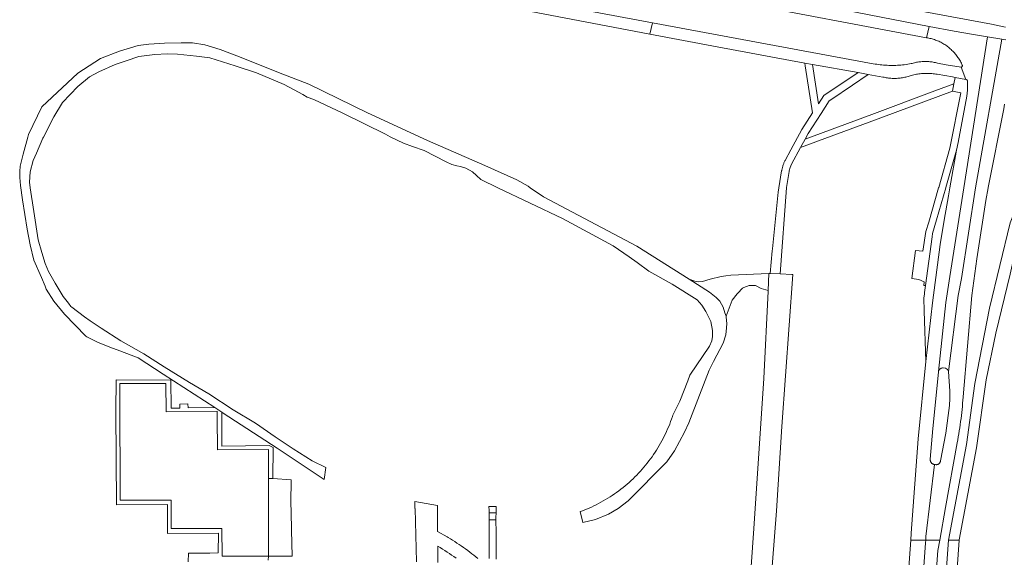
# Model space of a CAD drawing. Extents: x 146402 to 164798, y 455483 to 464134.
# Tile 235 of 256: x 156719 to 156998, y 460395 to 460548. Entities that reach past the tile are written whole.
import ezdxf

# ---------------------------------------------------------------- set-up
doc = ezdxf.new("R2010")
doc.units = 0
doc.header["$LTSCALE"] = 0.2
for name, color, linetype, lineweight in [('B-XX-VH-VERHARDING_ASFALT-GV', 252, 'CONTINUOUS', 18), ('B-XX-VH-VERHARDING_BETONSTRAATSTEEN-GV', 252, 'CONTINUOUS', 18), ('B-XX-VH-VERHARDING_FUNDERING_ZAND-GV', 252, 'CONTINUOUS', 18), ('B-XX-VH-VERHARDING_TEGEL-GV', 252, 'CONTINUOUS', 18)]:
    doc.layers.add(name, color=color, linetype=linetype, lineweight=lineweight)

msp = doc.modelspace()

# ---------------------------------------------------------------- linework, layer by layer
at = {"layer": 'B-XX-VH-VERHARDING_ASFALT-GV'}
for points in [[(156901.464, 460560.68), (156883.733, 460563.184), (156900.759, 460557.6), (156905.109, 460556.174), (156906.766, 460555.764), (156920.079, 460553.263), (156976.281, 460542.703), (156976.966, 460545.926)], [(156961.137, 460535.289), (156898.343, 460546.956), (156897.613, 460543.748), (156916.782, 460540.141), (156941.694, 460535.453), (156943.891, 460535.102), (156956.821, 460532.781), (156959.705, 460532.263), (156963.855, 460531.518), (156964.175, 460531.442), (156964.497, 460531.374), (156964.821, 460531.315), (156965.146, 460531.262), (156965.472, 460531.218), (156965.799, 460531.182), (156966.127, 460531.154), (156966.455, 460531.133), (156966.784, 460531.121), (156967.113, 460531.117), (156967.442, 460531.12), (156967.771, 460531.132), (156968.099, 460531.152), (156968.427, 460531.179), (156968.755, 460531.215), (156969.081, 460531.258), (156969.406, 460531.31), (156969.729, 460531.369), (156970.052, 460531.436), (156970.372, 460531.511), (156970.69, 460531.594), (156971.007, 460531.685), (156971.321, 460531.783), (156971.364, 460531.797), (156971.584, 460531.863), (156971.939, 460531.963), (156972.296, 460532.055), (156972.655, 460532.139), (156973.016, 460532.215), (156973.378, 460532.284), (156973.742, 460532.344), (156974.106, 460532.397), (156974.472, 460532.442), (156974.839, 460532.479), (156975.207, 460532.508), (156975.575, 460532.528), (156975.943, 460532.541), (156976.312, 460532.546), (156976.681, 460532.543), (156977.049, 460532.532), (156977.417, 460532.513), (156977.785, 460532.486), (156978.152, 460532.451), (156978.518, 460532.408), (156978.883, 460532.357), (156979.247, 460532.298), (156983.618, 460531.546), (156984.369, 460531.403), (156987.408, 460530.825), (156986.12, 460534.289), (156981.838, 460534.941), (156979.38, 460535.448), (156979.074, 460535.532), (156978.767, 460535.608), (156978.457, 460535.677), (156978.146, 460535.738), (156977.833, 460535.791), (156977.52, 460535.835), (156977.205, 460535.872), (156976.889, 460535.902), (156976.573, 460535.923), (156976.256, 460535.936), (156975.939, 460535.941), (156975.622, 460535.938), (156975.305, 460535.927), (156974.989, 460535.908), (156974.673, 460535.881), (156974.358, 460535.847), (156974.044, 460535.804), (156973.731, 460535.753), (156973.419, 460535.694), (156973.109, 460535.628), (156972.801, 460535.554), (156972.495, 460535.472), (156972.191, 460535.382), (156972.116, 460535.359), (156971.884, 460535.315), (156971.4, 460535.231), (156970.915, 460535.154), (156970.429, 460535.085), (156969.941, 460535.024), (156969.453, 460534.971), (156968.964, 460534.925), (156968.474, 460534.888), (156967.984, 460534.859), (156967.494, 460534.838), (156967.003, 460534.825), (156966.512, 460534.819), (156966.02, 460534.822), (156965.529, 460534.833), (156965.039, 460534.852), (156964.548, 460534.879), (156964.058, 460534.913), (156963.569, 460534.956), (156963.081, 460535.007), (156962.593, 460535.065), (156962.107, 460535.132), (156961.621, 460535.207)], [(156984.16, 460544.52), (156976.966, 460545.926), (156976.281, 460542.703), (156976.604, 460542.648), (156976.925, 460542.584), (156977.245, 460542.513), (156977.563, 460542.434), (156977.879, 460542.347), (156978.193, 460542.253), (156978.504, 460542.151), (156978.813, 460542.041), (156979.119, 460541.924), (156979.422, 460541.799), (156979.722, 460541.668), (156980.018, 460541.528), (156980.311, 460541.382), (156980.601, 460541.228), (156980.886, 460541.068), (156981.168, 460540.9), (156981.445, 460540.726), (156981.718, 460540.545), (156981.987, 460540.358), (156982.251, 460540.163), (156982.51, 460539.963), (156982.764, 460539.756), (156983.013, 460539.543), (156983.257, 460539.324), (156983.495, 460539.099), (156983.728, 460538.869), (156983.955, 460538.633), (156984.176, 460538.391), (156984.391, 460538.144), (156984.6, 460537.892), (156984.803, 460537.635), (156985, 460537.372), (156985.19, 460537.106), (156985.374, 460536.834), (156985.55, 460536.559), (156985.72, 460536.279), (156985.884, 460535.995), (156986.04, 460535.707), (156986.189, 460535.415), (156986.331, 460535.12), (156986.418, 460534.929), (156986.438, 460534.87), (156986.45, 460534.809), (156986.454, 460534.748), (156986.45, 460534.686), (156986.438, 460534.625), (156986.419, 460534.566), (156986.392, 460534.51), (156986.358, 460534.458), (156986.317, 460534.411), (156986.271, 460534.37), (156986.22, 460534.334), (156986.165, 460534.306), (156986.12, 460534.289), (156987.408, 460530.825), (156987.416, 460530.825), (156987.424, 460530.825), (156987.433, 460530.825), (156987.441, 460530.824), (156987.449, 460530.824), (156987.457, 460530.823), (156987.466, 460530.822), (156987.474, 460530.821), (156987.482, 460530.82), (156987.49, 460530.819), (156987.498, 460530.818), (156987.506, 460530.816), (156987.514, 460530.815), (156987.522, 460530.813), (156987.53, 460530.811), (156987.538, 460530.809), (156987.546, 460530.807), (156987.554, 460530.804), (156987.562, 460530.802), (156987.569, 460530.799), (156987.577, 460530.796), (156987.585, 460530.793), (156987.593, 460530.791), (156987.6, 460530.787), (156987.608, 460530.784), (156987.615, 460530.781), (156987.622, 460530.777), (156987.63, 460530.773), (156987.637, 460530.77), (156987.644, 460530.766), (156987.652, 460530.762), (156987.659, 460530.757), (156987.666, 460530.753), (156987.672, 460530.749), (156987.679, 460530.744), (156987.686, 460530.74), (156987.693, 460530.735), (156987.699, 460530.73), (156987.706, 460530.725), (156987.712, 460530.72), (156987.719, 460530.714), (156987.725, 460530.709), (156987.731, 460530.704), (156987.737, 460530.698), (156987.743, 460530.692), (156987.749, 460530.687), (156987.755, 460530.681), (156987.76, 460530.675), (156987.766, 460530.669), (156987.771, 460530.663), (156987.777, 460530.656), (156987.782, 460530.65), (156987.787, 460530.644), (156987.792, 460530.637), (156987.797, 460530.631), (156987.802, 460530.624), (156987.806, 460530.617), (156987.811, 460530.61), (156987.815, 460530.603), (156987.819, 460530.596), (156987.824, 460530.589), (156987.828, 460530.582), (156987.832, 460530.575), (156987.835, 460530.567), (156987.839, 460530.56), (156987.843, 460530.553), (156987.846, 460530.545), (156987.849, 460530.538), (156987.852, 460530.53), (156987.855, 460530.522), (156987.858, 460530.515), (156987.861, 460530.507), (156987.864, 460530.499), (156987.866, 460530.491), (156987.868, 460530.483), (156987.871, 460530.475), (156987.873, 460530.468), (156987.874, 460530.46), (156987.876, 460530.451), (156987.878, 460530.444), (156987.879, 460530.435), (156987.881, 460530.427), (156987.882, 460530.419), (156987.883, 460530.411), (156987.905, 460530.12), (156987.922, 460529.829), (156987.935, 460529.538), (156987.942, 460529.247), (156987.944, 460528.955), (156987.94, 460528.664), (156987.932, 460528.372), (156987.925, 460528.226), (156987.919, 460528.081), (156987.9, 460527.79), (156987.877, 460527.499), (156987.848, 460527.209), (156987.815, 460526.92), (156987.776, 460526.631), (156987.733, 460526.343), (156987.684, 460526.055), (156985.22, 460512.94), (156984.79, 460510.73), (156982.867, 460500), (156982.461, 460497.728), (156981.27, 460490.847), (156980.165, 460483.951), (156977.967, 460467.292), (156976.03, 460450.6), (156973.882, 460428.665), (156971.911, 460401.886), (156971.773, 460399.886), (156976.032, 460399.886), (156976.104, 460400.908), (156978.536, 460421.345), (156978.432, 460421.362), (156978.329, 460421.386), (156978.229, 460421.418), (156978.131, 460421.458), (156978.036, 460421.505), (156977.946, 460421.559), (156977.859, 460421.62), (156977.778, 460421.687), (156977.702, 460421.76), (156977.631, 460421.839), (156977.567, 460421.922), (156977.51, 460422.011), (156977.459, 460422.103), (156977.415, 460422.199), (156977.379, 460422.298), (156977.35, 460422.4), (156977.329, 460422.503), (156977.316, 460422.608), (156977.311, 460422.713), (156977.314, 460422.819), (156977.315, 460422.832), (156978.037, 460431.612), (156979.631, 460447.576), (156979.638, 460447.677), (156979.653, 460447.776), (156979.653, 460447.779), (156981.786, 460467.373), (156982.89, 460474.834), (156986.83, 460500), (156993.547, 460542.94), (156989.09, 460543.69)], [(156997.665, 460542.246), (156993.547, 460542.94), (156986.83, 460500), (156982.89, 460474.834), (156981.786, 460467.373), (156979.653, 460447.779), (156979.675, 460447.875), (156979.706, 460447.971), (156979.744, 460448.065), (156979.789, 460448.155), (156979.841, 460448.242), (156979.9, 460448.324), (156979.965, 460448.401), (156980.036, 460448.472), (156980.113, 460448.538), (156980.194, 460448.598), (156980.28, 460448.651), (156980.37, 460448.697), (156980.463, 460448.736), (156980.559, 460448.767), (156980.657, 460448.79), (156980.757, 460448.806), (156980.858, 460448.814), (156980.959, 460448.814), (156981.002, 460448.811), (156981.654, 460448.771), (156982.218, 460448.388), (156982.532, 460447.783), (156985.258, 460469.382), (156986.205, 460474.26), (156990.194, 460500)], [(157006.492, 460501.24), (157003.422, 460502.615), (157003.015, 460501.245), (157002.727, 460500), (157002.693, 460499.852), (157001, 460492.403), (157000, 460490.07), (156994.208, 460465.76), (156990.009, 460444.37), (156987.645, 460427.004), (156982.471, 460399.886), (156985.572, 460399.832), (156985.582, 460399.976), (156990.441, 460426.086), (156993.197, 460445.434), (156995.997, 460458.652), (157000, 460475.466), (157003.449, 460490.921), (157004.976, 460497.125), (157005.667, 460499.207), (157005.989, 460500)], [(156931.775, 460475.665), (156931.468, 460475.678), (156931.269, 460470.834), (156931.261, 460470.638), (156930.029, 460445.799), (156927.172, 460403.18), (156926.038, 460387.008), (156925.799, 460384.05), (156924.541, 460368.518), (156923.884, 460360.903), (156930.362, 460360.685), (156930.679, 460366.722), (156931.951, 460386.34), (156933.629, 460408.154), (156935.154, 460432.153), (156938.265, 460475.388), (156938.004, 460475.399), (156934.683, 460475.541)], [(156985.572, 460399.832), (156982.471, 460399.886), (156971.77, 460250), (156971.822, 460246.466), (156972.311, 460219.867), (156971.849, 460203.55), (156974.839, 460203.346), (156975.288, 460210.893), (156975.458, 460223.037), (156974.862, 460245.559), (156975.155, 460250)]]:
    msp.add_lwpolyline(points, close=True, dxfattribs=at)
for points in [[(156901.464, 460560.68), (156976.966, 460545.926), (156984.16, 460544.52), (156989.09, 460543.69), (156993.547, 460542.94), (156997.665, 460542.246), (156998.786, 460542.058)], [(156861.345, 460550.573), (156897.613, 460543.748), (156898.343, 460546.956), (156863.826, 460553.369)], [(156975.769, 460550.058), (156994.727, 460546.584), (156998.753, 460545.735)], [(156998.753, 460545.735), (156994.727, 460546.584), (156975.769, 460550.058)], [(156998.786, 460542.058), (156997.665, 460542.246), (156990.194, 460500), (156986.205, 460474.26), (156985.258, 460469.382), (156982.532, 460447.783), (156982.84, 460442.194), (156982.9, 460440.161), (156982.805, 460438.13), (156981.751, 460430.251), (156980.261, 460422.374), (156980.239, 460422.275), (156980.209, 460422.177), (156980.172, 460422.083), (156980.128, 460421.991), (156980.076, 460421.904), (156980.018, 460421.82), (156979.953, 460421.742), (156979.882, 460421.668), (156979.806, 460421.601), (156979.725, 460421.54), (156979.639, 460421.485), (156979.549, 460421.438), (156979.456, 460421.397), (156979.36, 460421.364), (156979.261, 460421.339), (156979.161, 460421.321), (156979.06, 460421.311), (156978.958, 460421.31), (156978.856, 460421.316), (156978.756, 460421.33), (156978.536, 460421.345), (156976.104, 460400.908), (156976.032, 460399.886), (156977.329, 460399.886), (156979.552, 460399.886), (156980.017, 460399.886), (156981.613, 460409.136), (156984.944, 460427.524), (156985.113, 460428.381), (156985.274, 460429.239), (156985.427, 460430.099), (156985.572, 460430.96), (156985.709, 460431.823), (156985.838, 460432.686), (156985.96, 460433.551), (156986.073, 460434.417), (156986.179, 460435.284), (156986.276, 460436.152), (156986.366, 460437.02), (156986.448, 460437.89), (156986.521, 460438.76), (156986.587, 460439.631), (156986.645, 460440.502), (156986.65, 460440.589), (156989.178, 460469.448), (156990.56, 460479.85), (156993.08, 460496.42), (156993.746, 460500), (156993.773, 460500.125), (156998.206, 460522.492), (156998.466, 460523.802)], [(156972.388, 460348.373), (156975.979, 460399.132), (156976.032, 460399.886), (156971.773, 460399.886), (156965.571, 460314.949)], [(156973.501, 460313.78), (156979.504, 460396.915), (156980.017, 460399.886), (156979.552, 460399.886), (156977.329, 460399.886), (156976.032, 460399.886), (156975.979, 460399.132), (156972.388, 460348.373)]]:
    msp.add_lwpolyline(points, dxfattribs=at)
at = {"layer": 'B-XX-VH-VERHARDING_BETONSTRAATSTEEN-GV'}
for points in [[(156982.867, 460500), (156984.79, 460510.73), (156981.771, 460500.125), (156981.735, 460500), (156979.143, 460490.902), (156977.977, 460487.068), (156977.834, 460486.081), (156975.945, 460472.233), (156975.709, 460470.284), (156975.673, 460469.906), (156975.487, 460468.695), (156975.631, 460465.083), (156976.03, 460450.6), (156977.967, 460467.292), (156980.165, 460483.951), (156981.27, 460490.847), (156982.461, 460497.728)], [(156981.002, 460448.811), (156980.959, 460448.814), (156980.858, 460448.814), (156980.757, 460448.806), (156980.657, 460448.79), (156980.559, 460448.767), (156980.463, 460448.736), (156980.37, 460448.697), (156980.28, 460448.651), (156980.194, 460448.598), (156980.113, 460448.538), (156980.036, 460448.472), (156979.965, 460448.401), (156979.9, 460448.324), (156979.841, 460448.242), (156979.789, 460448.155), (156979.744, 460448.065), (156979.706, 460447.971), (156979.675, 460447.875), (156979.653, 460447.779), (156979.653, 460447.776), (156979.638, 460447.677), (156979.631, 460447.576), (156978.037, 460431.612), (156977.315, 460422.832), (156977.314, 460422.819), (156977.311, 460422.713), (156977.316, 460422.608), (156977.329, 460422.503), (156977.35, 460422.4), (156977.379, 460422.298), (156977.415, 460422.199), (156977.459, 460422.103), (156977.51, 460422.011), (156977.567, 460421.922), (156977.631, 460421.839), (156977.702, 460421.76), (156977.778, 460421.687), (156977.859, 460421.62), (156977.946, 460421.559), (156978.036, 460421.505), (156978.131, 460421.458), (156978.229, 460421.418), (156978.329, 460421.386), (156978.432, 460421.362), (156978.536, 460421.345), (156978.756, 460421.33), (156978.856, 460421.316), (156978.958, 460421.31), (156979.06, 460421.311), (156979.161, 460421.321), (156979.261, 460421.339), (156979.36, 460421.364), (156979.456, 460421.397), (156979.549, 460421.438), (156979.639, 460421.485), (156979.725, 460421.54), (156979.806, 460421.601), (156979.882, 460421.668), (156979.953, 460421.742), (156980.018, 460421.82), (156980.076, 460421.904), (156980.128, 460421.991), (156980.172, 460422.083), (156980.209, 460422.177), (156980.239, 460422.275), (156980.261, 460422.374), (156981.751, 460430.251), (156982.805, 460438.13), (156982.9, 460440.161), (156982.84, 460442.194), (156982.532, 460447.783), (156982.218, 460448.388), (156981.654, 460448.771)], [(156760.013, 460444.4), (156746.957, 460444.43), (156746.963, 460441.642), (156747.027, 460411.265), (156761.544, 460411.261), (156761.542, 460403.161), (156775.992, 460403.157), (156776.105, 460395.332), (156789.19, 460395.323), (156789.27, 460407.014), (156789.248, 460413.515), (156789.235, 460417.424), (156789.207, 460425.617), (156774.697, 460425.579), (156774.675, 460434.565), (156774.67, 460436.565), (156760.16, 460436.302)], [(156790.437, 460417.346), (156789.235, 460417.424), (156789.248, 460413.515), (156789.27, 460407.014), (156789.19, 460395.323), (156795.958, 460395.318), (156795.77, 460402.736), (156795.638, 460407.939), (156795.573, 460410.508), (156795.626, 460417.011)], [(156853.908, 460407.794), (156853.906, 460409.442), (156851.897, 460409.416), (156851.903, 460408.289), (156851.906, 460407.618), (156853.908, 460407.659)], [(156853.892, 460406.262), (156853.908, 460407.659), (156851.906, 460407.618), (156851.909, 460406.63), (156851.911, 460405.641), (156853.885, 460405.671)]]:
    msp.add_lwpolyline(points, close=True, dxfattribs=at)
for points in [[(156848.769, 460394.614), (156848.194, 460395.085), (156847.614, 460395.551), (156847.029, 460396.01), (156846.439, 460396.463), (156845.844, 460396.909), (156845.245, 460397.349), (156844.641, 460397.783), (156844.032, 460398.21), (156843.418, 460398.63), (156842.801, 460399.044), (156842.178, 460399.451), (156841.552, 460399.851), (156840.921, 460400.245), (156840.286, 460400.632), (156839.978, 460400.816), (156837.307, 460402.277), (156837.244, 460409.678), (156830.826, 460410.802), (156830.859, 460408.83), (156830.877, 460408.83), (156831.26, 460393.685)], [(156853.97, 460394.49), (156853.913, 460402.038), (156853.885, 460405.671), (156851.911, 460405.641), (156851.912, 460404.795), (156851.932, 460394.614)], [(156837.351, 460393.542), (156837.318, 460398.131), (156837.989, 460397.727), (156838.656, 460397.316), (156839.318, 460396.899), (156839.977, 460396.475), (156840.63, 460396.044), (156841.28, 460395.606), (156841.925, 460395.162), (156842.565, 460394.711)]]:
    msp.add_lwpolyline(points, dxfattribs=at)
at = {"layer": 'B-XX-VH-VERHARDING_FUNDERING_ZAND-GV'}
for points in [[(156771.099, 460540.668), (156767.639, 460541.277), (156764.396, 460541.266), (156759.627, 460541.132), (156755.217, 460540.831), (156752.189, 460540.512), (156746.924, 460538.873), (156741.518, 460536.805), (156734.99, 460532.57), (156724.82, 460523.03), (156721.01, 460515.18), (156720.779, 460514.464), (156719.478, 460509.547), (156718.676, 460506.153), (156718.522, 460504.647), (156718.511, 460502.999), (156718.729, 460500.655), (156719.276, 460496.649), (156720.657, 460488.24), (156721.489, 460483.781), (156722.577, 460479.464), (156724.718, 460474.523), (156725.746, 460472.053), (156726.06, 460471.173), (156728.198, 460467.767), (156731.217, 460464.107), (156737.342, 460457.834), (156737.64, 460457.656), (156740.623, 460456.172), (156744.102, 460454.76), (156747.013, 460453.701), (156752.196, 460451.725), (156759.264, 460447.056), (156773.929, 460437.534), (156775.95, 460436.221), (156776.312, 460435.986), (156791.655, 460426.012), (156801.881, 460419.199), (156805.05, 460417.087), (156805.537, 460420.549), (156801.606, 460422.408), (156796.274, 460425.842), (156791.144, 460429.271), (156785.503, 460433.094), (156779.214, 460436.906), (156772.281, 460441.433), (156766.768, 460444.717), (156759.553, 460449.098), (156753.833, 460452.782), (156747.264, 460456.548), (156741.643, 460460.128), (156738.579, 460462.21), (156736.928, 460463.332), (156733.345, 460466.115), (156733.083, 460466.303), (156732.386, 460467.206), (156730.895, 460469.136), (156728.586, 460472.911), (156726.704, 460476.232), (156725.733, 460478.532), (156724.847, 460481.628), (156723.788, 460485.234), (156722.494, 460493.245), (156721.494, 460500), (156721.26, 460501.626), (156721.489, 460504.525), (156722.384, 460507.747), (156723.319, 460509.872), (156725.13, 460514.158), (156725.242, 460514.379), (156728.21, 460520.213), (156730.725, 460524.275), (156735.05, 460528.784), (156738.38, 460531.538), (156741.022, 460533.013), (156745.606, 460535.066), (156747.647, 460535.762), (156748.75, 460536.138), (156752.359, 460537.306), (156756.935, 460537.893), (156760.44, 460538.071), (156763.361, 460538.057), (156768.729, 460537.454), (156772.593, 460536.942), (156779.802, 460534.712), (156785.818, 460532.752), (156793.674, 460529.38), (156797.711, 460527.259), (156799.001, 460526.512), (156800.243, 460525.836), (156802.106, 460525.174), (156810.393, 460521.219), (156822.467, 460515.249), (156823.836, 460514.557), (156827.554, 460512.678), (156830.157, 460511.721), (156833.51, 460510.646), (156839.757, 460507.364), (156841.369, 460506.63), (156842.729, 460506.265), (156843.827, 460506.113), (156845.295, 460505.617), (156847.206, 460504.562), (156848.354, 460503.529), (156849.574, 460502.388), (156854.374, 460500), (156872.78, 460491.256), (156887.177, 460483.574), (156891.733, 460480.422), (156893.981, 460478.775), (156897.296, 460476.346), (156903.944, 460472.624), (156911.055, 460468.2), (156912.415, 460466.67), (156913.552, 460464.9), (156914.914, 460462.046), (156915.462, 460459.413), (156915.433, 460457.785), (156915.212, 460456.539), (156914.545, 460454.99), (156909.022, 460446.742), (156908.402, 460445.177), (156906.146, 460439.394), (156904.142, 460435.366), (156904.026, 460435.007), (156903.783, 460434.291), (156903.527, 460433.581), (156903.258, 460432.875), (156902.978, 460432.173), (156902.685, 460431.477), (156902.38, 460430.786), (156902.063, 460430.1), (156901.734, 460429.42), (156901.393, 460428.746), (156901.041, 460428.078), (156900.677, 460427.416), (156900.302, 460426.76), (156899.915, 460426.111), (156899.516, 460425.469), (156899.107, 460424.834), (156898.687, 460424.207), (156898.256, 460423.586), (156897.814, 460422.974), (156897.361, 460422.369), (156896.898, 460421.772), (156896.425, 460421.183), (156895.941, 460420.603), (156895.448, 460420.031), (156894.944, 460419.468), (156894.431, 460418.914), (156893.908, 460418.369), (156893.376, 460417.832), (156892.834, 460417.306), (156892.283, 460416.789), (156891.724, 460416.281), (156891.155, 460415.784), (156890.578, 460415.296), (156889.993, 460414.819), (156889.399, 460414.352), (156888.797, 460413.895), (156888.188, 460413.449), (156887.571, 460413.013), (156886.946, 460412.589), (156886.314, 460412.175), (156885.675, 460411.772), (156885.028, 460411.381), (156884.376, 460411.001), (156883.716, 460410.632), (156883.051, 460410.275), (156882.379, 460409.93), (156881.701, 460409.596), (156881.017, 460409.275), (156880.328, 460408.965), (156879.634, 460408.667), (156878.928, 460408.379), (156878.218, 460408.103), (156877.86, 460407.972), (156878.558, 460404.897), (156882.132, 460405.766), (156885.832, 460407.274), (156888.575, 460408.843), (156891.444, 460411.02), (156902.405, 460422.151), (156904.623, 460425.282), (156907.429, 460430.533), (156908.744, 460433.218), (156911.698, 460441.077), (156914.494, 460448.17), (156915.67, 460450.662), (156918.501, 460455.839), (156919.199, 460458.235), (156919.419, 460460.183), (156919.48, 460461.492), (156919.349, 460463.216), (156919.269, 460463.489), (156918.964, 460464.524), (156918.482, 460466.087), (156917.553, 460467.778), (156916.465, 460468.861), (156914.547, 460470.326), (156908.752, 460474.021), (156893.929, 460483.471), (156867.405, 460497.435), (156863.606, 460500), (156862.989, 460500.499), (156859.788, 460502.277), (156850.737, 460506.325), (156834.427, 460513.45), (156817.328, 460521.335), (156800.728, 460529.509), (156792.037, 460532.819), (156781.006, 460537.29), (156775.538, 460539.371)], [(156931.269, 460470.834), (156931.468, 460475.678), (156920.614, 460475.21), (156919.25, 460475.024), (156917.885, 460474.838), (156914.806, 460474.082), (156912.557, 460473.375), (156911.344, 460473.309), (156910.433, 460473.451), (156908.752, 460474.021), (156914.547, 460470.326), (156916.465, 460468.861), (156917.553, 460467.778), (156918.482, 460466.087), (156918.964, 460464.524), (156919.269, 460463.489), (156920.995, 460468.043), (156922.46, 460469.87), (156922.63, 460470.06), (156923.942, 460471.491), (156924.318, 460471.645), (156925.834, 460472.267), (156927.697, 460472.215), (156929.279, 460471.428)]]:
    msp.add_lwpolyline(points, close=True, dxfattribs=at)
at = {"layer": 'B-XX-VH-VERHARDING_TEGEL-GV'}
for points in [[(156943.891, 460535.102), (156941.694, 460535.453), (156941.806, 460534.729), (156943.885, 460521.298), (156940.82, 460516.56), (156937.723, 460510.847), (156936.068, 460507.795), (156935.996, 460507.662), (156935.91, 460507.474), (156935.828, 460507.284), (156935.749, 460507.093), (156935.673, 460506.901), (156935.6, 460506.707), (156935.531, 460506.512), (156935.465, 460506.316), (156935.402, 460506.119), (156935.343, 460505.921), (156935.287, 460505.722), (156935.235, 460505.522), (156935.186, 460505.321), (156935.14, 460505.12), (156935.098, 460504.917), (156935.08, 460504.805), (156934.311, 460500), (156934.12, 460498.8), (156932.488, 460482.702), (156932.431, 460482.14), (156931.775, 460475.665), (156934.683, 460475.541), (156936.476, 460500), (156936.485, 460500.125), (156937.239, 460504.705), (156937.258, 460504.821), (156937.545, 460505.772), (156937.87, 460506.71), (156940.477, 460511.476), (156941.758, 460513.818), (156942.65, 460515.45), (156946.332, 460521.177), (156948.63, 460524.75), (156949.093, 460525.064), (156955.248, 460529.24), (156959.705, 460532.263), (156956.821, 460532.781), (156947.07, 460526.22), (156945.545, 460523.863)], [(156983.63, 460527.47), (156984, 460529.57), (156978.601, 460527.557), (156960.757, 460520.903), (156941.758, 460513.818), (156940.477, 460511.476), (156947.318, 460514.011), (156959.963, 460518.698)], [(156987.408, 460530.825), (156984.369, 460531.403), (156984, 460529.57), (156983.63, 460527.47), (156985.98, 460527.04), (156982.91, 460511.31), (156979.715, 460500.125), (156979.679, 460500), (156976.912, 460490.302), (156976.034, 460487.558), (156975.192, 460481.976), (156973.143, 460482.223), (156972.045, 460474.285), (156974.058, 460473.996), (156975.637, 460473.286), (156975.629, 460473.252), (156975.492, 460472.289), (156975.945, 460472.233), (156977.834, 460486.081), (156977.977, 460487.068), (156979.143, 460490.902), (156981.735, 460500), (156981.771, 460500.125), (156984.79, 460510.73), (156985.22, 460512.94), (156987.684, 460526.055), (156987.733, 460526.343), (156987.776, 460526.631), (156987.815, 460526.92), (156987.848, 460527.209), (156987.877, 460527.499), (156987.9, 460527.79), (156987.919, 460528.081), (156987.925, 460528.226), (156987.932, 460528.372), (156987.94, 460528.664), (156987.944, 460528.955), (156987.942, 460529.247), (156987.935, 460529.538), (156987.922, 460529.829), (156987.905, 460530.12), (156987.883, 460530.411), (156987.882, 460530.419), (156987.881, 460530.427), (156987.879, 460530.435), (156987.878, 460530.444), (156987.876, 460530.451), (156987.874, 460530.46), (156987.873, 460530.468), (156987.871, 460530.475), (156987.868, 460530.483), (156987.866, 460530.491), (156987.864, 460530.499), (156987.861, 460530.507), (156987.858, 460530.515), (156987.855, 460530.522), (156987.852, 460530.53), (156987.849, 460530.538), (156987.846, 460530.545), (156987.843, 460530.553), (156987.839, 460530.56), (156987.835, 460530.567), (156987.832, 460530.575), (156987.828, 460530.582), (156987.824, 460530.589), (156987.819, 460530.596), (156987.815, 460530.603), (156987.811, 460530.61), (156987.806, 460530.617), (156987.802, 460530.624), (156987.797, 460530.631), (156987.792, 460530.637), (156987.787, 460530.644), (156987.782, 460530.65), (156987.777, 460530.656), (156987.771, 460530.663), (156987.766, 460530.669), (156987.76, 460530.675), (156987.755, 460530.681), (156987.749, 460530.687), (156987.743, 460530.692), (156987.737, 460530.698), (156987.731, 460530.704), (156987.725, 460530.709), (156987.719, 460530.714), (156987.712, 460530.72), (156987.706, 460530.725), (156987.699, 460530.73), (156987.693, 460530.735), (156987.686, 460530.74), (156987.679, 460530.744), (156987.672, 460530.749), (156987.666, 460530.753), (156987.659, 460530.757), (156987.652, 460530.762), (156987.644, 460530.766), (156987.637, 460530.77), (156987.63, 460530.773), (156987.622, 460530.777), (156987.615, 460530.781), (156987.608, 460530.784), (156987.6, 460530.787), (156987.593, 460530.791), (156987.585, 460530.793), (156987.577, 460530.796), (156987.569, 460530.799), (156987.562, 460530.802), (156987.554, 460530.804), (156987.546, 460530.807), (156987.538, 460530.809), (156987.53, 460530.811), (156987.522, 460530.813), (156987.514, 460530.815), (156987.506, 460530.816), (156987.498, 460530.818), (156987.49, 460530.819), (156987.482, 460530.82), (156987.474, 460530.821), (156987.466, 460530.822), (156987.457, 460530.823), (156987.449, 460530.824), (156987.441, 460530.824), (156987.433, 460530.825), (156987.424, 460530.825), (156987.416, 460530.825)]]:
    msp.add_lwpolyline(points, close=True, dxfattribs=at)
msp.add_lwpolyline([(156789.126, 460394.13), (156789.19, 460395.323), (156776.105, 460395.332), (156775.992, 460403.157), (156761.542, 460403.161), (156761.544, 460411.261), (156747.027, 460411.265), (156746.963, 460441.642), (156746.957, 460444.43), (156760.013, 460444.4), (156760.16, 460436.302), (156774.67, 460436.565), (156774.675, 460434.565), (156774.697, 460425.579), (156789.207, 460425.617), (156789.235, 460417.424), (156790.437, 460417.346), (156790.567, 460426.157), (156789.444, 460426.751), (156776.01, 460426.534), (156775.95, 460436.221), (156773.929, 460437.534), (156766.384, 460437.469), (156766.346, 460438.567), (156764.02, 460438.538), (156764.034, 460437.405), (156761.552, 460437.4), (156761.442, 460445.334), (156745.947, 460445.471), (156745.84, 460436.601), (156745.84, 460436.521), (156746.071, 460409.868), (156760.531, 460409.992), (156760.499, 460401.759), (156775.032, 460401.883), (156774.899, 460396.251), (156772.561, 460396.198), (156766.446, 460396.113), (156766.439, 460393.683)], dxfattribs=at)

doc.saveas('drawing.dxf')
